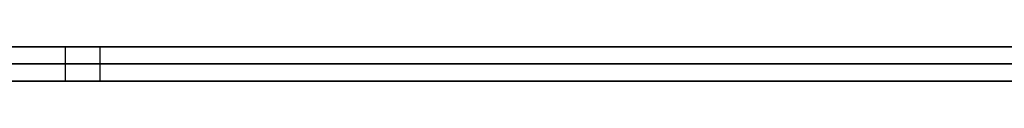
# Model space of a CAD drawing. Extents: x -3.09 to 3.09, y -0.36 to 1.94.
# Tile 85 of 168: x -0.980993 to -0.969464, y 1.8416 to 1.842. Entities that reach past the tile are written whole.
import ezdxf

# ---------------------------------------------------------------- set-up
doc = ezdxf.new("R2010")
doc.units = 0
doc.layers.get('0').update_dxf_attribs({"linetype": 'CONTINUOUS'})

# ---------------------------------------------------------------- blocks, each defined once
blk = doc.blocks.new('*U1')
at = {"extrusion": (0, 1, 0)}
for p, q in [((-3.01875, 1.842, 0.83), (3.01875, 1.842, 0.83)), ((3.01875, 1.842, -0.83), (-3.01875, 1.842, -0.83)), ((-2.92375, 1.842, -0.815), (2.92375, 1.842, -0.815)), ((2.92375, 1.842, 0.815), (-2.92375, 1.842, 0.815)), ((2.92375, 1.842, -0.7525), (-2.92375, 1.842, -0.7525)), ((-2.92375, 1.842, 0.7525), (2.92375, 1.842, 0.7525)), ((-2.45875, 1.842, -0.25), (-0.01875, 1.842, -0.25)), ((-0.01875, 1.842, 0.25), (-2.45875, 1.842, 0.25)), ((-2.45875, 1.8418, 0.25), (-0.01875, 1.8418, 0.25)), ((-0.01875, 1.8418, -0.25), (-2.45875, 1.8418, -0.25)), ((2.92375, 1.8416, -0.815), (-2.92375, 1.8416, -0.815)), ((-2.92375, 1.8416, 0.815), (2.92375, 1.8416, 0.815)), ((2.92375, 1.8416, -0.7525), (-2.92375, 1.8416, -0.7525)), ((-2.92375, 1.8416, 0.7525), (2.92375, 1.8416, 0.7525))]:
    blk.add_line(p, q, dxfattribs=at)
at = {"extrusion": (0, 0, -1)}
for p, q in [((-3.01875, 1.842, 0.83), (3.01875, 1.842, 0.83)), ((2.92375, 1.842, -0.7525), (-2.92375, 1.842, -0.7525)), ((2.92375, 1.842, 0.815), (-2.92375, 1.842, 0.815)), ((-0.01875, 1.842, 0.25), (-2.45875, 1.842, 0.25)), ((-2.45875, 1.8418, 0.25), (-0.01875, 1.8418, 0.25)), ((2.92375, 1.8416, -0.7525), (-2.92375, 1.8416, -0.7525)), ((-2.92375, 1.8416, 0.815), (2.92375, 1.8416, 0.815))]:
    blk.add_line(p, q, dxfattribs=at)
for p, q in [((3.01875, 1.842, -0.83), (-3.01875, 1.842, -0.83)), ((-2.92375, 1.842, 0.7525), (2.92375, 1.842, 0.7525)), ((-2.92375, 1.842, -0.815), (2.92375, 1.842, -0.815)), ((-2.45875, 1.842, -0.25), (-0.01875, 1.842, -0.25)), ((-0.980462, 1.842, 0.430653), (-0.980462, 1.8416, 0.430653)), ((-0.980462, 1.842, 0.430653), (-0.980462, 1.8416, 0.430653)), ((-0.980054, 1.842, 0.491632), (-0.980054, 1.8416, 0.491632)), ((-0.980054, 1.842, 0.491632), (-0.980054, 1.8416, 0.491632)), ((-0.01875, 1.8418, -0.25), (-2.45875, 1.8418, -0.25)), ((-2.92375, 1.8416, 0.7525), (2.92375, 1.8416, 0.7525)), ((2.92375, 1.8416, -0.815), (-2.92375, 1.8416, -0.815))]:
    blk.add_line(p, q)
for points in [[(-0.9811, 1.842, 0.415481), (-0.980929, 1.842, 0.415386), (-0.980758, 1.842, 0.415293), (-0.980587, 1.842, 0.4152), (-0.980415, 1.842, 0.415108), (-0.980242, 1.842, 0.415016), (-0.980069, 1.842, 0.414925), (-0.979895, 1.842, 0.414835), (-0.979721, 1.842, 0.414746), (-0.979546, 1.842, 0.414657), (-0.97937, 1.842, 0.414569), (-0.979194, 1.842, 0.414481), (-0.979017, 1.842, 0.414394), (-0.97884, 1.842, 0.414308), (-0.978662, 1.842, 0.414223), (-0.978484, 1.842, 0.414138), (-0.978304, 1.842, 0.414054), (-0.978125, 1.842, 0.413971), (-0.977944, 1.842, 0.413888), (-0.977763, 1.842, 0.413806), (-0.977582, 1.842, 0.413725), (-0.9774, 1.842, 0.413644), (-0.977217, 1.842, 0.413564), (-0.977034, 1.842, 0.413485), (-0.97685, 1.842, 0.413406), (-0.976666, 1.842, 0.413328), (-0.976481, 1.842, 0.413251), (-0.976295, 1.842, 0.413175), (-0.976109, 1.842, 0.413099), (-0.975922, 1.842, 0.413023), (-0.975735, 1.842, 0.412949), (-0.975547, 1.842, 0.412875), (-0.975358, 1.842, 0.412802), (-0.975169, 1.842, 0.412729), (-0.974979, 1.842, 0.412658), (-0.974789, 1.842, 0.412587), (-0.974598, 1.842, 0.412516), (-0.974407, 1.842, 0.412447), (-0.974216, 1.842, 0.412378), (-0.974024, 1.842, 0.41231), (-0.973831, 1.842, 0.412243), (-0.973639, 1.842, 0.412176), (-0.973445, 1.842, 0.41211), (-0.973252, 1.842, 0.412045), (-0.973058, 1.842, 0.411981), (-0.972863, 1.842, 0.411917), (-0.972668, 1.842, 0.411855), (-0.972473, 1.842, 0.411793), (-0.972277, 1.842, 0.411731), (-0.972081, 1.842, 0.411671), (-0.971884, 1.842, 0.411611), (-0.971687, 1.842, 0.411552), (-0.97149, 1.842, 0.411494), (-0.971292, 1.842, 0.411436), (-0.971094, 1.842, 0.411379), (-0.970895, 1.842, 0.411323), (-0.970696, 1.842, 0.411268), (-0.970496, 1.842, 0.411214), (-0.970296, 1.842, 0.41116), (-0.970095, 1.842, 0.411107), (-0.969894, 1.842, 0.411055), (-0.969693, 1.842, 0.411003), (-0.969491, 1.842, 0.410952), (-0.969289, 1.842, 0.410902)], [(-0.9811, 1.842, 0.415481), (-0.980929, 1.842, 0.415386), (-0.980758, 1.842, 0.415293), (-0.980587, 1.842, 0.4152), (-0.980415, 1.842, 0.415108), (-0.980242, 1.842, 0.415016), (-0.980069, 1.842, 0.414925), (-0.979895, 1.842, 0.414835), (-0.979721, 1.842, 0.414746), (-0.979546, 1.842, 0.414657), (-0.97937, 1.842, 0.414569), (-0.979194, 1.842, 0.414481), (-0.979017, 1.842, 0.414394), (-0.97884, 1.842, 0.414308), (-0.978662, 1.842, 0.414223), (-0.978484, 1.842, 0.414138), (-0.978304, 1.842, 0.414054), (-0.978125, 1.842, 0.413971), (-0.977944, 1.842, 0.413888), (-0.977763, 1.842, 0.413806), (-0.977582, 1.842, 0.413725), (-0.9774, 1.842, 0.413644), (-0.977217, 1.842, 0.413564), (-0.977034, 1.842, 0.413485), (-0.97685, 1.842, 0.413406), (-0.976666, 1.842, 0.413328), (-0.976481, 1.842, 0.413251), (-0.976295, 1.842, 0.413175), (-0.976109, 1.842, 0.413099), (-0.975922, 1.842, 0.413023), (-0.975735, 1.842, 0.412949), (-0.975547, 1.842, 0.412875), (-0.975358, 1.842, 0.412802), (-0.975169, 1.842, 0.412729), (-0.974979, 1.842, 0.412658), (-0.974789, 1.842, 0.412587), (-0.974598, 1.842, 0.412516), (-0.974407, 1.842, 0.412447), (-0.974216, 1.842, 0.412378), (-0.974024, 1.842, 0.41231), (-0.973831, 1.842, 0.412243), (-0.973639, 1.842, 0.412176), (-0.973445, 1.842, 0.41211), (-0.973252, 1.842, 0.412045), (-0.973058, 1.842, 0.411981), (-0.972863, 1.842, 0.411917), (-0.972668, 1.842, 0.411855), (-0.972473, 1.842, 0.411793), (-0.972277, 1.842, 0.411731), (-0.972081, 1.842, 0.411671), (-0.971884, 1.842, 0.411611), (-0.971687, 1.842, 0.411552), (-0.97149, 1.842, 0.411494), (-0.971292, 1.842, 0.411436), (-0.971094, 1.842, 0.411379), (-0.970895, 1.842, 0.411323), (-0.970696, 1.842, 0.411268), (-0.970496, 1.842, 0.411214), (-0.970296, 1.842, 0.41116), (-0.970095, 1.842, 0.411107), (-0.969894, 1.842, 0.411055), (-0.969693, 1.842, 0.411003), (-0.969491, 1.842, 0.410952), (-0.969289, 1.842, 0.410902)], [(-0.969418, 1.842, 0.51135), (-0.969617, 1.842, 0.511305), (-0.969815, 1.842, 0.511259), (-0.970013, 1.842, 0.511212), (-0.970211, 1.842, 0.511165), (-0.970408, 1.842, 0.511117), (-0.970605, 1.842, 0.511068), (-0.970801, 1.842, 0.511019), (-0.970997, 1.842, 0.510969), (-0.971192, 1.842, 0.510918), (-0.971387, 1.842, 0.510867), (-0.971581, 1.842, 0.510815), (-0.971775, 1.842, 0.510762), (-0.971969, 1.842, 0.510709), (-0.972162, 1.842, 0.510654), (-0.972354, 1.842, 0.5106), (-0.972546, 1.842, 0.510544), (-0.972738, 1.842, 0.510488), (-0.972929, 1.842, 0.510432), (-0.97312, 1.842, 0.510374), (-0.973311, 1.842, 0.510316), (-0.973501, 1.842, 0.510257), (-0.97369, 1.842, 0.510198), (-0.973879, 1.842, 0.510138), (-0.974068, 1.842, 0.510077), (-0.974256, 1.842, 0.510016), (-0.974443, 1.842, 0.509954), (-0.974631, 1.842, 0.509891), (-0.974818, 1.842, 0.509827), (-0.975004, 1.842, 0.509763), (-0.97519, 1.842, 0.509698), (-0.975375, 1.842, 0.509633), (-0.97556, 1.842, 0.509566), (-0.975744, 1.842, 0.509499), (-0.975928, 1.842, 0.509431), (-0.976111, 1.842, 0.509363), (-0.976294, 1.842, 0.509293), (-0.976476, 1.842, 0.509223), (-0.976658, 1.842, 0.509152), (-0.976839, 1.842, 0.50908), (-0.977019, 1.842, 0.509008), (-0.977199, 1.842, 0.508935), (-0.977379, 1.842, 0.508861), (-0.977558, 1.842, 0.508786), (-0.977737, 1.842, 0.50871), (-0.977915, 1.842, 0.508634), (-0.978092, 1.842, 0.508557), (-0.978269, 1.842, 0.508479), (-0.978446, 1.842, 0.508401), (-0.978622, 1.842, 0.508321), (-0.978797, 1.842, 0.508241), (-0.978972, 1.842, 0.50816), (-0.979146, 1.842, 0.508079), (-0.97932, 1.842, 0.507996), (-0.979494, 1.842, 0.507913), (-0.979667, 1.842, 0.507829), (-0.979839, 1.842, 0.507745), (-0.980011, 1.842, 0.507659), (-0.980182, 1.842, 0.507573), (-0.980353, 1.842, 0.507486), (-0.980523, 1.842, 0.507399), (-0.980693, 1.842, 0.50731), (-0.980862, 1.842, 0.507221), (-0.981031, 1.842, 0.507131)], [(-0.969418, 1.842, 0.51135), (-0.969617, 1.842, 0.511305), (-0.969815, 1.842, 0.511259), (-0.970013, 1.842, 0.511212), (-0.970211, 1.842, 0.511165), (-0.970408, 1.842, 0.511117), (-0.970605, 1.842, 0.511068), (-0.970801, 1.842, 0.511019), (-0.970997, 1.842, 0.510969), (-0.971192, 1.842, 0.510918), (-0.971387, 1.842, 0.510867), (-0.971581, 1.842, 0.510815), (-0.971775, 1.842, 0.510762), (-0.971969, 1.842, 0.510709), (-0.972162, 1.842, 0.510654), (-0.972354, 1.842, 0.5106), (-0.972546, 1.842, 0.510544), (-0.972738, 1.842, 0.510488), (-0.972929, 1.842, 0.510432), (-0.97312, 1.842, 0.510374), (-0.973311, 1.842, 0.510316), (-0.973501, 1.842, 0.510257), (-0.97369, 1.842, 0.510198), (-0.973879, 1.842, 0.510138), (-0.974068, 1.842, 0.510077), (-0.974256, 1.842, 0.510016), (-0.974443, 1.842, 0.509954), (-0.974631, 1.842, 0.509891), (-0.974818, 1.842, 0.509827), (-0.975004, 1.842, 0.509763), (-0.97519, 1.842, 0.509698), (-0.975375, 1.842, 0.509633), (-0.97556, 1.842, 0.509566), (-0.975744, 1.842, 0.509499), (-0.975928, 1.842, 0.509431), (-0.976111, 1.842, 0.509363), (-0.976294, 1.842, 0.509293), (-0.976476, 1.842, 0.509223), (-0.976658, 1.842, 0.509152), (-0.976839, 1.842, 0.50908), (-0.977019, 1.842, 0.509008), (-0.977199, 1.842, 0.508935), (-0.977379, 1.842, 0.508861), (-0.977558, 1.842, 0.508786), (-0.977737, 1.842, 0.50871), (-0.977915, 1.842, 0.508634), (-0.978092, 1.842, 0.508557), (-0.978269, 1.842, 0.508479), (-0.978446, 1.842, 0.508401), (-0.978622, 1.842, 0.508321), (-0.978797, 1.842, 0.508241), (-0.978972, 1.842, 0.50816), (-0.979146, 1.842, 0.508079), (-0.97932, 1.842, 0.507996), (-0.979494, 1.842, 0.507913), (-0.979667, 1.842, 0.507829), (-0.979839, 1.842, 0.507745), (-0.980011, 1.842, 0.507659), (-0.980182, 1.842, 0.507573), (-0.980353, 1.842, 0.507486), (-0.980523, 1.842, 0.507399), (-0.980693, 1.842, 0.50731), (-0.980862, 1.842, 0.507221), (-0.981031, 1.842, 0.507131)], [(-0.980462, 1.842, 0.430653), (-0.980559, 1.842, 0.430759), (-0.980656, 1.842, 0.430866), (-0.980752, 1.842, 0.430973), (-0.980848, 1.842, 0.431081), (-0.980943, 1.842, 0.43119), (-0.981038, 1.842, 0.431299)], [(-0.981066, 1.842, 0.490486), (-0.980976, 1.842, 0.490594), (-0.980885, 1.842, 0.4907), (-0.980794, 1.842, 0.490806), (-0.980703, 1.842, 0.490911), (-0.980611, 1.842, 0.491016), (-0.980519, 1.842, 0.49112), (-0.980427, 1.842, 0.491224), (-0.980334, 1.842, 0.491327), (-0.980241, 1.842, 0.491429), (-0.980147, 1.842, 0.491531), (-0.980054, 1.842, 0.491632)], [(-0.981066, 1.842, 0.490486), (-0.980976, 1.842, 0.490594), (-0.980885, 1.842, 0.4907), (-0.980794, 1.842, 0.490806), (-0.980703, 1.842, 0.490911), (-0.980611, 1.842, 0.491016), (-0.980519, 1.842, 0.49112), (-0.980427, 1.842, 0.491224), (-0.980334, 1.842, 0.491327), (-0.980241, 1.842, 0.491429), (-0.980147, 1.842, 0.491531), (-0.980054, 1.842, 0.491632)], [(-0.980462, 1.842, 0.430653), (-0.980559, 1.842, 0.430759), (-0.980656, 1.842, 0.430866), (-0.980752, 1.842, 0.430973), (-0.980848, 1.842, 0.431081), (-0.980943, 1.842, 0.43119), (-0.981038, 1.842, 0.431299)], [(-0.969372, 1.842, 0.422984), (-0.9695, 1.842, 0.423035), (-0.969627, 1.842, 0.423086), (-0.969755, 1.842, 0.423138), (-0.969881, 1.842, 0.423191), (-0.970008, 1.842, 0.423244), (-0.970134, 1.842, 0.423298), (-0.97026, 1.842, 0.423352), (-0.970386, 1.842, 0.423407), (-0.970511, 1.842, 0.423462), (-0.970636, 1.842, 0.423518), (-0.970761, 1.842, 0.423575), (-0.970886, 1.842, 0.423632), (-0.97101, 1.842, 0.42369), (-0.971134, 1.842, 0.423748), (-0.971258, 1.842, 0.423807), (-0.971381, 1.842, 0.423867), (-0.971505, 1.842, 0.423927), (-0.971628, 1.842, 0.423987), (-0.97175, 1.842, 0.424049), (-0.971873, 1.842, 0.424111), (-0.971995, 1.842, 0.424173), (-0.972116, 1.842, 0.424236), (-0.972238, 1.842, 0.4243), (-0.972359, 1.842, 0.424364), (-0.97248, 1.842, 0.424429), (-0.972601, 1.842, 0.424495), (-0.972721, 1.842, 0.424561), (-0.972842, 1.842, 0.424627), (-0.972961, 1.842, 0.424695), (-0.973081, 1.842, 0.424762), (-0.9732, 1.842, 0.424831), (-0.973319, 1.842, 0.4249), (-0.973438, 1.842, 0.424969), (-0.973557, 1.842, 0.42504), (-0.973675, 1.842, 0.42511), (-0.973793, 1.842, 0.425182), (-0.97391, 1.842, 0.425254), (-0.974028, 1.842, 0.425326), (-0.974145, 1.842, 0.425399), (-0.974262, 1.842, 0.425473), (-0.974378, 1.842, 0.425547), (-0.974494, 1.842, 0.425622), (-0.97461, 1.842, 0.425698), (-0.974726, 1.842, 0.425774), (-0.974842, 1.842, 0.425851), (-0.974957, 1.842, 0.425928), (-0.975072, 1.842, 0.426006), (-0.975186, 1.842, 0.426084), (-0.975301, 1.842, 0.426163), (-0.975415, 1.842, 0.426243), (-0.975528, 1.842, 0.426323), (-0.975642, 1.842, 0.426404), (-0.975755, 1.842, 0.426485), (-0.975868, 1.842, 0.426567), (-0.975981, 1.842, 0.42665), (-0.976093, 1.842, 0.426733), (-0.976205, 1.842, 0.426817), (-0.976317, 1.842, 0.426901), (-0.976429, 1.842, 0.426986), (-0.97654, 1.842, 0.427072), (-0.976651, 1.842, 0.427158), (-0.976762, 1.842, 0.427245), (-0.976872, 1.842, 0.427332), (-0.976982, 1.842, 0.42742), (-0.977092, 1.842, 0.427509), (-0.977202, 1.842, 0.427598), (-0.977311, 1.842, 0.427687), (-0.97742, 1.842, 0.427778), (-0.977529, 1.842, 0.427868), (-0.977637, 1.842, 0.42796), (-0.977745, 1.842, 0.428052), (-0.977853, 1.842, 0.428145), (-0.977961, 1.842, 0.428238), (-0.978068, 1.842, 0.428332), (-0.978176, 1.842, 0.428426), (-0.978282, 1.842, 0.428521), (-0.978389, 1.842, 0.428617), (-0.978495, 1.842, 0.428713), (-0.978601, 1.842, 0.42881), (-0.978707, 1.842, 0.428907), (-0.978812, 1.842, 0.429005), (-0.978918, 1.842, 0.429104), (-0.979022, 1.842, 0.429203), (-0.979127, 1.842, 0.429302), (-0.979231, 1.842, 0.429403), (-0.979335, 1.842, 0.429504), (-0.979439, 1.842, 0.429605), (-0.979543, 1.842, 0.429707), (-0.979646, 1.842, 0.42981), (-0.979749, 1.842, 0.429913), (-0.979852, 1.842, 0.430017), (-0.979954, 1.842, 0.430121), (-0.980056, 1.842, 0.430227), (-0.980158, 1.842, 0.430332), (-0.980259, 1.842, 0.430438), (-0.980361, 1.842, 0.430545), (-0.980462, 1.842, 0.430653)], [(-0.969372, 1.842, 0.422984), (-0.9695, 1.842, 0.423035), (-0.969627, 1.842, 0.423086), (-0.969755, 1.842, 0.423138), (-0.969881, 1.842, 0.423191), (-0.970008, 1.842, 0.423244), (-0.970134, 1.842, 0.423298), (-0.97026, 1.842, 0.423352), (-0.970386, 1.842, 0.423407), (-0.970511, 1.842, 0.423462), (-0.970636, 1.842, 0.423518), (-0.970761, 1.842, 0.423575), (-0.970886, 1.842, 0.423632), (-0.97101, 1.842, 0.42369), (-0.971134, 1.842, 0.423748), (-0.971258, 1.842, 0.423807), (-0.971381, 1.842, 0.423867), (-0.971505, 1.842, 0.423927), (-0.971628, 1.842, 0.423987), (-0.97175, 1.842, 0.424049), (-0.971873, 1.842, 0.424111), (-0.971995, 1.842, 0.424173), (-0.972116, 1.842, 0.424236), (-0.972238, 1.842, 0.4243), (-0.972359, 1.842, 0.424364), (-0.97248, 1.842, 0.424429), (-0.972601, 1.842, 0.424495), (-0.972721, 1.842, 0.424561), (-0.972842, 1.842, 0.424627), (-0.972961, 1.842, 0.424695), (-0.973081, 1.842, 0.424762), (-0.9732, 1.842, 0.424831), (-0.973319, 1.842, 0.4249), (-0.973438, 1.842, 0.424969), (-0.973557, 1.842, 0.42504), (-0.973675, 1.842, 0.42511), (-0.973793, 1.842, 0.425182), (-0.97391, 1.842, 0.425254), (-0.974028, 1.842, 0.425326), (-0.974145, 1.842, 0.425399), (-0.974262, 1.842, 0.425473), (-0.974378, 1.842, 0.425547), (-0.974494, 1.842, 0.425622), (-0.97461, 1.842, 0.425698), (-0.974726, 1.842, 0.425774), (-0.974842, 1.842, 0.425851), (-0.974957, 1.842, 0.425928), (-0.975072, 1.842, 0.426006), (-0.975186, 1.842, 0.426084), (-0.975301, 1.842, 0.426163), (-0.975415, 1.842, 0.426243), (-0.975528, 1.842, 0.426323), (-0.975642, 1.842, 0.426404), (-0.975755, 1.842, 0.426485), (-0.975868, 1.842, 0.426567), (-0.975981, 1.842, 0.42665), (-0.976093, 1.842, 0.426733), (-0.976205, 1.842, 0.426817), (-0.976317, 1.842, 0.426901), (-0.976429, 1.842, 0.426986), (-0.97654, 1.842, 0.427072), (-0.976651, 1.842, 0.427158), (-0.976762, 1.842, 0.427245), (-0.976872, 1.842, 0.427332), (-0.976982, 1.842, 0.42742), (-0.977092, 1.842, 0.427509), (-0.977202, 1.842, 0.427598), (-0.977311, 1.842, 0.427687), (-0.97742, 1.842, 0.427778), (-0.977529, 1.842, 0.427868), (-0.977637, 1.842, 0.42796), (-0.977745, 1.842, 0.428052), (-0.977853, 1.842, 0.428145), (-0.977961, 1.842, 0.428238), (-0.978068, 1.842, 0.428332), (-0.978176, 1.842, 0.428426), (-0.978282, 1.842, 0.428521), (-0.978389, 1.842, 0.428617), (-0.978495, 1.842, 0.428713), (-0.978601, 1.842, 0.42881), (-0.978707, 1.842, 0.428907), (-0.978812, 1.842, 0.429005), (-0.978918, 1.842, 0.429104), (-0.979022, 1.842, 0.429203), (-0.979127, 1.842, 0.429302), (-0.979231, 1.842, 0.429403), (-0.979335, 1.842, 0.429504), (-0.979439, 1.842, 0.429605), (-0.979543, 1.842, 0.429707), (-0.979646, 1.842, 0.42981), (-0.979749, 1.842, 0.429913), (-0.979852, 1.842, 0.430017), (-0.979954, 1.842, 0.430121), (-0.980056, 1.842, 0.430227), (-0.980158, 1.842, 0.430332), (-0.980259, 1.842, 0.430438), (-0.980361, 1.842, 0.430545), (-0.980462, 1.842, 0.430653)], [(-0.980054, 1.842, 0.491632), (-0.979954, 1.842, 0.491736), (-0.979855, 1.842, 0.49184), (-0.979755, 1.842, 0.491942), (-0.979654, 1.842, 0.492045), (-0.979554, 1.842, 0.492146), (-0.979453, 1.842, 0.492248), (-0.979351, 1.842, 0.492348), (-0.979249, 1.842, 0.492448), (-0.979147, 1.842, 0.492548), (-0.979045, 1.842, 0.492646), (-0.978942, 1.842, 0.492745), (-0.978839, 1.842, 0.492842), (-0.978736, 1.842, 0.492939), (-0.978632, 1.842, 0.493036), (-0.978528, 1.842, 0.493132), (-0.978424, 1.842, 0.493227), (-0.978319, 1.842, 0.493322), (-0.978214, 1.842, 0.493417), (-0.978108, 1.842, 0.49351), (-0.978002, 1.842, 0.493603), (-0.977896, 1.842, 0.493696), (-0.97779, 1.842, 0.493788), (-0.977683, 1.842, 0.493879), (-0.977576, 1.842, 0.49397), (-0.977468, 1.842, 0.49406), (-0.977361, 1.842, 0.49415), (-0.977252, 1.842, 0.494239), (-0.977144, 1.842, 0.494328), (-0.977035, 1.842, 0.494416), (-0.976926, 1.842, 0.494503), (-0.976816, 1.842, 0.49459), (-0.976706, 1.842, 0.494676), (-0.976596, 1.842, 0.494762), (-0.976486, 1.842, 0.494847), (-0.976375, 1.842, 0.494931), (-0.976264, 1.842, 0.495015), (-0.976152, 1.842, 0.495099), (-0.97604, 1.842, 0.495181), (-0.975928, 1.842, 0.495264), (-0.975815, 1.842, 0.495345), (-0.975702, 1.842, 0.495426), (-0.975589, 1.842, 0.495507), (-0.975475, 1.842, 0.495587), (-0.975361, 1.842, 0.495666), (-0.975247, 1.842, 0.495745), (-0.975133, 1.842, 0.495823), (-0.975018, 1.842, 0.495901), (-0.974902, 1.842, 0.495978), (-0.974787, 1.842, 0.496054), (-0.974671, 1.842, 0.49613), (-0.974554, 1.842, 0.496206), (-0.974438, 1.842, 0.496281), (-0.974321, 1.842, 0.496355), (-0.974203, 1.842, 0.496428), (-0.974086, 1.842, 0.496501), (-0.973968, 1.842, 0.496574), (-0.973849, 1.842, 0.496646), (-0.97373, 1.842, 0.496717), (-0.973611, 1.842, 0.496788), (-0.973492, 1.842, 0.496858), (-0.973372, 1.842, 0.496928), (-0.973252, 1.842, 0.496997), (-0.973132, 1.842, 0.497065), (-0.973011, 1.842, 0.497133), (-0.97289, 1.842, 0.497201), (-0.972769, 1.842, 0.497267), (-0.972647, 1.842, 0.497334), (-0.972525, 1.842, 0.497399), (-0.972402, 1.842, 0.497464), (-0.972279, 1.842, 0.497529), (-0.972156, 1.842, 0.497593), (-0.972033, 1.842, 0.497656), (-0.971909, 1.842, 0.497719), (-0.971785, 1.842, 0.497781), (-0.97166, 1.842, 0.497842), (-0.971535, 1.842, 0.497903), (-0.97141, 1.842, 0.497964), (-0.971285, 1.842, 0.498024), (-0.971159, 1.842, 0.498083), (-0.971033, 1.842, 0.498142), (-0.970906, 1.842, 0.4982), (-0.970779, 1.842, 0.498258), (-0.970652, 1.842, 0.498315), (-0.970525, 1.842, 0.498371), (-0.970397, 1.842, 0.498427), (-0.970268, 1.842, 0.498482), (-0.97014, 1.842, 0.498537), (-0.970011, 1.842, 0.498591), (-0.969882, 1.842, 0.498645), (-0.969752, 1.842, 0.498698), (-0.969622, 1.842, 0.49875), (-0.969492, 1.842, 0.498802), (-0.969361, 1.842, 0.498853)], [(-0.980054, 1.842, 0.491632), (-0.979954, 1.842, 0.491736), (-0.979855, 1.842, 0.49184), (-0.979755, 1.842, 0.491942), (-0.979654, 1.842, 0.492045), (-0.979554, 1.842, 0.492146), (-0.979453, 1.842, 0.492248), (-0.979351, 1.842, 0.492348), (-0.979249, 1.842, 0.492448), (-0.979147, 1.842, 0.492548), (-0.979045, 1.842, 0.492646), (-0.978942, 1.842, 0.492745), (-0.978839, 1.842, 0.492842), (-0.978736, 1.842, 0.492939), (-0.978632, 1.842, 0.493036), (-0.978528, 1.842, 0.493132), (-0.978424, 1.842, 0.493227), (-0.978319, 1.842, 0.493322), (-0.978214, 1.842, 0.493417), (-0.978108, 1.842, 0.49351), (-0.978002, 1.842, 0.493603), (-0.977896, 1.842, 0.493696), (-0.97779, 1.842, 0.493788), (-0.977683, 1.842, 0.493879), (-0.977576, 1.842, 0.49397), (-0.977468, 1.842, 0.49406), (-0.977361, 1.842, 0.49415), (-0.977252, 1.842, 0.494239), (-0.977144, 1.842, 0.494328), (-0.977035, 1.842, 0.494416), (-0.976926, 1.842, 0.494503), (-0.976816, 1.842, 0.49459), (-0.976706, 1.842, 0.494676), (-0.976596, 1.842, 0.494762), (-0.976486, 1.842, 0.494847), (-0.976375, 1.842, 0.494931), (-0.976264, 1.842, 0.495015), (-0.976152, 1.842, 0.495099), (-0.97604, 1.842, 0.495181), (-0.975928, 1.842, 0.495264), (-0.975815, 1.842, 0.495345), (-0.975702, 1.842, 0.495426), (-0.975589, 1.842, 0.495507), (-0.975475, 1.842, 0.495587), (-0.975361, 1.842, 0.495666), (-0.975247, 1.842, 0.495745), (-0.975133, 1.842, 0.495823), (-0.975018, 1.842, 0.495901), (-0.974902, 1.842, 0.495978), (-0.974787, 1.842, 0.496054), (-0.974671, 1.842, 0.49613), (-0.974554, 1.842, 0.496206), (-0.974438, 1.842, 0.496281), (-0.974321, 1.842, 0.496355), (-0.974203, 1.842, 0.496428), (-0.974086, 1.842, 0.496501), (-0.973968, 1.842, 0.496574), (-0.973849, 1.842, 0.496646), (-0.97373, 1.842, 0.496717), (-0.973611, 1.842, 0.496788), (-0.973492, 1.842, 0.496858), (-0.973372, 1.842, 0.496928), (-0.973252, 1.842, 0.496997), (-0.973132, 1.842, 0.497065), (-0.973011, 1.842, 0.497133), (-0.97289, 1.842, 0.497201), (-0.972769, 1.842, 0.497267), (-0.972647, 1.842, 0.497334), (-0.972525, 1.842, 0.497399), (-0.972402, 1.842, 0.497464), (-0.972279, 1.842, 0.497529), (-0.972156, 1.842, 0.497593), (-0.972033, 1.842, 0.497656), (-0.971909, 1.842, 0.497719), (-0.971785, 1.842, 0.497781), (-0.97166, 1.842, 0.497842), (-0.971535, 1.842, 0.497903), (-0.97141, 1.842, 0.497964), (-0.971285, 1.842, 0.498024), (-0.971159, 1.842, 0.498083), (-0.971033, 1.842, 0.498142), (-0.970906, 1.842, 0.4982), (-0.970779, 1.842, 0.498258), (-0.970652, 1.842, 0.498315), (-0.970525, 1.842, 0.498371), (-0.970397, 1.842, 0.498427), (-0.970268, 1.842, 0.498482), (-0.97014, 1.842, 0.498537), (-0.970011, 1.842, 0.498591), (-0.969882, 1.842, 0.498645), (-0.969752, 1.842, 0.498698), (-0.969622, 1.842, 0.49875), (-0.969492, 1.842, 0.498802), (-0.969361, 1.842, 0.498853)], [(-0.969324, 1.8416, 0.410911), (-0.969628, 1.8416, 0.410987), (-0.969931, 1.8416, 0.411064), (-0.970233, 1.8416, 0.411143), (-0.970534, 1.8416, 0.411224), (-0.970834, 1.8416, 0.411306), (-0.971133, 1.8416, 0.411391), (-0.971431, 1.8416, 0.411476), (-0.971728, 1.8416, 0.411564), (-0.972024, 1.8416, 0.411653), (-0.972319, 1.8416, 0.411744), (-0.972613, 1.8416, 0.411837), (-0.972906, 1.8416, 0.411931), (-0.973198, 1.8416, 0.412027), (-0.97349, 1.8416, 0.412125), (-0.97378, 1.8416, 0.412225), (-0.974069, 1.8416, 0.412326), (-0.974357, 1.8416, 0.412429), (-0.974645, 1.8416, 0.412533), (-0.974931, 1.8416, 0.41264), (-0.975217, 1.8416, 0.412748), (-0.975501, 1.8416, 0.412857), (-0.975783, 1.8416, 0.412968), (-0.976065, 1.8416, 0.413081), (-0.976345, 1.8416, 0.413195), (-0.976623, 1.8416, 0.413311), (-0.976901, 1.8416, 0.413428), (-0.977177, 1.8416, 0.413547), (-0.977452, 1.8416, 0.413667), (-0.977725, 1.8416, 0.413789), (-0.977997, 1.8416, 0.413912), (-0.978268, 1.8416, 0.414037), (-0.978537, 1.8416, 0.414163), (-0.978805, 1.8416, 0.414291), (-0.979072, 1.8416, 0.414421), (-0.979337, 1.8416, 0.414552), (-0.979601, 1.8416, 0.414685), (-0.979864, 1.8416, 0.414819), (-0.980125, 1.8416, 0.414954), (-0.980385, 1.8416, 0.415092), (-0.980644, 1.8416, 0.41523), (-0.980901, 1.8416, 0.415371), (-0.981157, 1.8416, 0.415513)], [(-0.969324, 1.8416, 0.410911), (-0.969628, 1.8416, 0.410987), (-0.969931, 1.8416, 0.411064), (-0.970233, 1.8416, 0.411143), (-0.970534, 1.8416, 0.411224), (-0.970834, 1.8416, 0.411306), (-0.971133, 1.8416, 0.411391), (-0.971431, 1.8416, 0.411476), (-0.971728, 1.8416, 0.411564), (-0.972024, 1.8416, 0.411653), (-0.972319, 1.8416, 0.411744), (-0.972613, 1.8416, 0.411837), (-0.972906, 1.8416, 0.411931), (-0.973198, 1.8416, 0.412027), (-0.97349, 1.8416, 0.412125), (-0.97378, 1.8416, 0.412225), (-0.974069, 1.8416, 0.412326), (-0.974357, 1.8416, 0.412429), (-0.974645, 1.8416, 0.412533), (-0.974931, 1.8416, 0.41264), (-0.975217, 1.8416, 0.412748), (-0.975501, 1.8416, 0.412857), (-0.975783, 1.8416, 0.412968), (-0.976065, 1.8416, 0.413081), (-0.976345, 1.8416, 0.413195), (-0.976623, 1.8416, 0.413311), (-0.976901, 1.8416, 0.413428), (-0.977177, 1.8416, 0.413547), (-0.977452, 1.8416, 0.413667), (-0.977725, 1.8416, 0.413789), (-0.977997, 1.8416, 0.413912), (-0.978268, 1.8416, 0.414037), (-0.978537, 1.8416, 0.414163), (-0.978805, 1.8416, 0.414291), (-0.979072, 1.8416, 0.414421), (-0.979337, 1.8416, 0.414552), (-0.979601, 1.8416, 0.414685), (-0.979864, 1.8416, 0.414819), (-0.980125, 1.8416, 0.414954), (-0.980385, 1.8416, 0.415092), (-0.980644, 1.8416, 0.41523), (-0.980901, 1.8416, 0.415371), (-0.981157, 1.8416, 0.415513)], [(-0.981172, 1.8416, 0.507055), (-0.980919, 1.8416, 0.507191), (-0.980665, 1.8416, 0.507325), (-0.980409, 1.8416, 0.507457), (-0.980152, 1.8416, 0.507588), (-0.979894, 1.8416, 0.507717), (-0.979635, 1.8416, 0.507845), (-0.979375, 1.8416, 0.50797), (-0.979114, 1.8416, 0.508094), (-0.978851, 1.8416, 0.508217), (-0.978587, 1.8416, 0.508337), (-0.978322, 1.8416, 0.508456), (-0.978056, 1.8416, 0.508573), (-0.977789, 1.8416, 0.508688), (-0.97752, 1.8416, 0.508802), (-0.97725, 1.8416, 0.508914), (-0.97698, 1.8416, 0.509024), (-0.976708, 1.8416, 0.509132), (-0.976434, 1.8416, 0.509239), (-0.97616, 1.8416, 0.509344), (-0.975884, 1.8416, 0.509447), (-0.975608, 1.8416, 0.509549), (-0.97533, 1.8416, 0.509649), (-0.975051, 1.8416, 0.509747), (-0.97477, 1.8416, 0.509843), (-0.974489, 1.8416, 0.509938), (-0.974207, 1.8416, 0.510032), (-0.973924, 1.8416, 0.510124), (-0.973639, 1.8416, 0.510214), (-0.973354, 1.8416, 0.510303), (-0.973068, 1.8416, 0.51039), (-0.97278, 1.8416, 0.510476), (-0.972492, 1.8416, 0.51056), (-0.972203, 1.8416, 0.510643), (-0.971912, 1.8416, 0.510724), (-0.971621, 1.8416, 0.510804), (-0.971329, 1.8416, 0.510882), (-0.971035, 1.8416, 0.510959), (-0.970741, 1.8416, 0.511034), (-0.970445, 1.8416, 0.511108), (-0.970149, 1.8416, 0.51118), (-0.969851, 1.8416, 0.51125), (-0.969553, 1.8416, 0.511319), (-0.969253, 1.8416, 0.511387)], [(-0.981172, 1.8416, 0.507055), (-0.980919, 1.8416, 0.507191), (-0.980665, 1.8416, 0.507325), (-0.980409, 1.8416, 0.507457), (-0.980152, 1.8416, 0.507588), (-0.979894, 1.8416, 0.507717), (-0.979635, 1.8416, 0.507845), (-0.979375, 1.8416, 0.50797), (-0.979114, 1.8416, 0.508094), (-0.978851, 1.8416, 0.508217), (-0.978587, 1.8416, 0.508337), (-0.978322, 1.8416, 0.508456), (-0.978056, 1.8416, 0.508573), (-0.977789, 1.8416, 0.508688), (-0.97752, 1.8416, 0.508802), (-0.97725, 1.8416, 0.508914), (-0.97698, 1.8416, 0.509024), (-0.976708, 1.8416, 0.509132), (-0.976434, 1.8416, 0.509239), (-0.97616, 1.8416, 0.509344), (-0.975884, 1.8416, 0.509447), (-0.975608, 1.8416, 0.509549), (-0.97533, 1.8416, 0.509649), (-0.975051, 1.8416, 0.509747), (-0.97477, 1.8416, 0.509843), (-0.974489, 1.8416, 0.509938), (-0.974207, 1.8416, 0.510032), (-0.973924, 1.8416, 0.510124), (-0.973639, 1.8416, 0.510214), (-0.973354, 1.8416, 0.510303), (-0.973068, 1.8416, 0.51039), (-0.97278, 1.8416, 0.510476), (-0.972492, 1.8416, 0.51056), (-0.972203, 1.8416, 0.510643), (-0.971912, 1.8416, 0.510724), (-0.971621, 1.8416, 0.510804), (-0.971329, 1.8416, 0.510882), (-0.971035, 1.8416, 0.510959), (-0.970741, 1.8416, 0.511034), (-0.970445, 1.8416, 0.511108), (-0.970149, 1.8416, 0.51118), (-0.969851, 1.8416, 0.51125), (-0.969553, 1.8416, 0.511319), (-0.969253, 1.8416, 0.511387)], [(-0.98104, 1.8416, 0.431301), (-0.980897, 1.8416, 0.431137), (-0.980753, 1.8416, 0.430974), (-0.980608, 1.8416, 0.430813), (-0.980462, 1.8416, 0.430653)], [(-0.980054, 1.8416, 0.491632), (-0.980195, 1.8416, 0.49148), (-0.980335, 1.8416, 0.491326), (-0.980474, 1.8416, 0.491171), (-0.980613, 1.8416, 0.491015), (-0.980751, 1.8416, 0.490857), (-0.980887, 1.8416, 0.490698), (-0.981024, 1.8416, 0.490537)], [(-0.980054, 1.8416, 0.491632), (-0.980195, 1.8416, 0.49148), (-0.980335, 1.8416, 0.491326), (-0.980474, 1.8416, 0.491171), (-0.980613, 1.8416, 0.491015), (-0.980751, 1.8416, 0.490857), (-0.980887, 1.8416, 0.490698), (-0.981024, 1.8416, 0.490537)], [(-0.98104, 1.8416, 0.431301), (-0.980897, 1.8416, 0.431137), (-0.980753, 1.8416, 0.430974), (-0.980608, 1.8416, 0.430813), (-0.980462, 1.8416, 0.430653)], [(-0.980462, 1.8416, 0.430653), (-0.98031, 1.8416, 0.430491), (-0.980157, 1.8416, 0.430331), (-0.980004, 1.8416, 0.430173), (-0.97985, 1.8416, 0.430015), (-0.979695, 1.8416, 0.429859), (-0.97954, 1.8416, 0.429705), (-0.979385, 1.8416, 0.429551), (-0.979228, 1.8416, 0.4294), (-0.979071, 1.8416, 0.429249), (-0.978913, 1.8416, 0.4291), (-0.978755, 1.8416, 0.428952), (-0.978596, 1.8416, 0.428805), (-0.978437, 1.8416, 0.42866), (-0.978277, 1.8416, 0.428516), (-0.978116, 1.8416, 0.428373), (-0.977954, 1.8416, 0.428232), (-0.977792, 1.8416, 0.428092), (-0.97763, 1.8416, 0.427953), (-0.977466, 1.8416, 0.427816), (-0.977302, 1.8416, 0.42768), (-0.977138, 1.8416, 0.427546), (-0.976973, 1.8416, 0.427412), (-0.976807, 1.8416, 0.42728), (-0.97664, 1.8416, 0.42715), (-0.976473, 1.8416, 0.427021), (-0.976306, 1.8416, 0.426893), (-0.976137, 1.8416, 0.426766), (-0.975968, 1.8416, 0.426641), (-0.975799, 1.8416, 0.426517), (-0.975628, 1.8416, 0.426394), (-0.975458, 1.8416, 0.426273), (-0.975286, 1.8416, 0.426153), (-0.975114, 1.8416, 0.426035), (-0.974941, 1.8416, 0.425918), (-0.974768, 1.8416, 0.425802), (-0.974594, 1.8416, 0.425687), (-0.974419, 1.8416, 0.425574), (-0.974244, 1.8416, 0.425462), (-0.974068, 1.8416, 0.425352), (-0.973892, 1.8416, 0.425242), (-0.973715, 1.8416, 0.425134), (-0.973537, 1.8416, 0.425028), (-0.973359, 1.8416, 0.424923), (-0.97318, 1.8416, 0.424819), (-0.973, 1.8416, 0.424716), (-0.97282, 1.8416, 0.424615), (-0.972639, 1.8416, 0.424515), (-0.972457, 1.8416, 0.424417), (-0.972275, 1.8416, 0.42432), (-0.972092, 1.8416, 0.424224), (-0.971909, 1.8416, 0.424129), (-0.971725, 1.8416, 0.424036), (-0.97154, 1.8416, 0.423944), (-0.971355, 1.8416, 0.423854), (-0.971169, 1.8416, 0.423765), (-0.970983, 1.8416, 0.423677), (-0.970796, 1.8416, 0.42359), (-0.970608, 1.8416, 0.423505), (-0.970419, 1.8416, 0.423421), (-0.97023, 1.8416, 0.423339), (-0.970041, 1.8416, 0.423258), (-0.96985, 1.8416, 0.423178), (-0.969659, 1.8416, 0.423099), (-0.969468, 1.8416, 0.423022), (-0.969276, 1.8416, 0.422946)], [(-0.980462, 1.8416, 0.430653), (-0.98031, 1.8416, 0.430491), (-0.980157, 1.8416, 0.430331), (-0.980004, 1.8416, 0.430173), (-0.97985, 1.8416, 0.430015), (-0.979695, 1.8416, 0.429859), (-0.97954, 1.8416, 0.429705), (-0.979385, 1.8416, 0.429551), (-0.979228, 1.8416, 0.4294), (-0.979071, 1.8416, 0.429249), (-0.978913, 1.8416, 0.4291), (-0.978755, 1.8416, 0.428952), (-0.978596, 1.8416, 0.428805), (-0.978437, 1.8416, 0.42866), (-0.978277, 1.8416, 0.428516), (-0.978116, 1.8416, 0.428373), (-0.977954, 1.8416, 0.428232), (-0.977792, 1.8416, 0.428092), (-0.97763, 1.8416, 0.427953), (-0.977466, 1.8416, 0.427816), (-0.977302, 1.8416, 0.42768), (-0.977138, 1.8416, 0.427546), (-0.976973, 1.8416, 0.427412), (-0.976807, 1.8416, 0.42728), (-0.97664, 1.8416, 0.42715), (-0.976473, 1.8416, 0.427021), (-0.976306, 1.8416, 0.426893), (-0.976137, 1.8416, 0.426766), (-0.975968, 1.8416, 0.426641), (-0.975799, 1.8416, 0.426517), (-0.975628, 1.8416, 0.426394), (-0.975458, 1.8416, 0.426273), (-0.975286, 1.8416, 0.426153), (-0.975114, 1.8416, 0.426035), (-0.974941, 1.8416, 0.425918), (-0.974768, 1.8416, 0.425802), (-0.974594, 1.8416, 0.425687), (-0.974419, 1.8416, 0.425574), (-0.974244, 1.8416, 0.425462), (-0.974068, 1.8416, 0.425352), (-0.973892, 1.8416, 0.425242), (-0.973715, 1.8416, 0.425134), (-0.973537, 1.8416, 0.425028), (-0.973359, 1.8416, 0.424923), (-0.97318, 1.8416, 0.424819), (-0.973, 1.8416, 0.424716), (-0.97282, 1.8416, 0.424615), (-0.972639, 1.8416, 0.424515), (-0.972457, 1.8416, 0.424417), (-0.972275, 1.8416, 0.42432), (-0.972092, 1.8416, 0.424224), (-0.971909, 1.8416, 0.424129), (-0.971725, 1.8416, 0.424036), (-0.97154, 1.8416, 0.423944), (-0.971355, 1.8416, 0.423854), (-0.971169, 1.8416, 0.423765), (-0.970983, 1.8416, 0.423677), (-0.970796, 1.8416, 0.42359), (-0.970608, 1.8416, 0.423505), (-0.970419, 1.8416, 0.423421), (-0.97023, 1.8416, 0.423339), (-0.970041, 1.8416, 0.423258), (-0.96985, 1.8416, 0.423178), (-0.969659, 1.8416, 0.423099), (-0.969468, 1.8416, 0.423022), (-0.969276, 1.8416, 0.422946)], [(-0.969329, 1.8416, 0.498866), (-0.969526, 1.8416, 0.498789), (-0.969721, 1.8416, 0.49871), (-0.969916, 1.8416, 0.49863), (-0.97011, 1.8416, 0.498549), (-0.970304, 1.8416, 0.498467), (-0.970496, 1.8416, 0.498383), (-0.970688, 1.8416, 0.498299), (-0.970879, 1.8416, 0.498212), (-0.97107, 1.8416, 0.498125), (-0.971259, 1.8416, 0.498036), (-0.971448, 1.8416, 0.497946), (-0.971636, 1.8416, 0.497854), (-0.971823, 1.8416, 0.497762), (-0.972009, 1.8416, 0.497668), (-0.972195, 1.8416, 0.497572), (-0.97238, 1.8416, 0.497476), (-0.972564, 1.8416, 0.497378), (-0.972747, 1.8416, 0.497279), (-0.97293, 1.8416, 0.497178), (-0.973112, 1.8416, 0.497077), (-0.973293, 1.8416, 0.496974), (-0.973473, 1.8416, 0.496869), (-0.973653, 1.8416, 0.496763), (-0.973831, 1.8416, 0.496657), (-0.974009, 1.8416, 0.496548), (-0.974187, 1.8416, 0.496439), (-0.974363, 1.8416, 0.496328), (-0.974539, 1.8416, 0.496216), (-0.974714, 1.8416, 0.496102), (-0.974888, 1.8416, 0.495988), (-0.975061, 1.8416, 0.495872), (-0.975234, 1.8416, 0.495754), (-0.975405, 1.8416, 0.495636), (-0.975577, 1.8416, 0.495516), (-0.975747, 1.8416, 0.495395), (-0.975916, 1.8416, 0.495272), (-0.976085, 1.8416, 0.495148), (-0.976253, 1.8416, 0.495023), (-0.97642, 1.8416, 0.494897), (-0.976587, 1.8416, 0.494769), (-0.976752, 1.8416, 0.49464), (-0.976917, 1.8416, 0.49451), (-0.977081, 1.8416, 0.494378), (-0.977245, 1.8416, 0.494245), (-0.977407, 1.8416, 0.494111), (-0.977569, 1.8416, 0.493976), (-0.97773, 1.8416, 0.493839), (-0.97789, 1.8416, 0.493701), (-0.97805, 1.8416, 0.493562), (-0.978209, 1.8416, 0.493421), (-0.978367, 1.8416, 0.493279), (-0.978524, 1.8416, 0.493136), (-0.97868, 1.8416, 0.492991), (-0.978836, 1.8416, 0.492845), (-0.978991, 1.8416, 0.492698), (-0.979145, 1.8416, 0.49255), (-0.979298, 1.8416, 0.4924), (-0.979451, 1.8416, 0.492249), (-0.979603, 1.8416, 0.492097), (-0.979754, 1.8416, 0.491943), (-0.979904, 1.8416, 0.491788), (-0.980054, 1.8416, 0.491632)], [(-0.969329, 1.8416, 0.498866), (-0.969526, 1.8416, 0.498789), (-0.969721, 1.8416, 0.49871), (-0.969916, 1.8416, 0.49863), (-0.97011, 1.8416, 0.498549), (-0.970304, 1.8416, 0.498467), (-0.970496, 1.8416, 0.498383), (-0.970688, 1.8416, 0.498299), (-0.970879, 1.8416, 0.498212), (-0.97107, 1.8416, 0.498125), (-0.971259, 1.8416, 0.498036), (-0.971448, 1.8416, 0.497946), (-0.971636, 1.8416, 0.497854), (-0.971823, 1.8416, 0.497762), (-0.972009, 1.8416, 0.497668), (-0.972195, 1.8416, 0.497572), (-0.97238, 1.8416, 0.497476), (-0.972564, 1.8416, 0.497378), (-0.972747, 1.8416, 0.497279), (-0.97293, 1.8416, 0.497178), (-0.973112, 1.8416, 0.497077), (-0.973293, 1.8416, 0.496974), (-0.973473, 1.8416, 0.496869), (-0.973653, 1.8416, 0.496763), (-0.973831, 1.8416, 0.496657), (-0.974009, 1.8416, 0.496548), (-0.974187, 1.8416, 0.496439), (-0.974363, 1.8416, 0.496328), (-0.974539, 1.8416, 0.496216), (-0.974714, 1.8416, 0.496102), (-0.974888, 1.8416, 0.495988), (-0.975061, 1.8416, 0.495872), (-0.975234, 1.8416, 0.495754), (-0.975405, 1.8416, 0.495636), (-0.975577, 1.8416, 0.495516), (-0.975747, 1.8416, 0.495395), (-0.975916, 1.8416, 0.495272), (-0.976085, 1.8416, 0.495148), (-0.976253, 1.8416, 0.495023), (-0.97642, 1.8416, 0.494897), (-0.976587, 1.8416, 0.494769), (-0.976752, 1.8416, 0.49464), (-0.976917, 1.8416, 0.49451), (-0.977081, 1.8416, 0.494378), (-0.977245, 1.8416, 0.494245), (-0.977407, 1.8416, 0.494111), (-0.977569, 1.8416, 0.493976), (-0.97773, 1.8416, 0.493839), (-0.97789, 1.8416, 0.493701), (-0.97805, 1.8416, 0.493562), (-0.978209, 1.8416, 0.493421), (-0.978367, 1.8416, 0.493279), (-0.978524, 1.8416, 0.493136), (-0.97868, 1.8416, 0.492991), (-0.978836, 1.8416, 0.492845), (-0.978991, 1.8416, 0.492698), (-0.979145, 1.8416, 0.49255), (-0.979298, 1.8416, 0.4924), (-0.979451, 1.8416, 0.492249), (-0.979603, 1.8416, 0.492097), (-0.979754, 1.8416, 0.491943), (-0.979904, 1.8416, 0.491788), (-0.980054, 1.8416, 0.491632)]]:
    blk.add_polyline3d(points)

msp = doc.modelspace()

# ---------------------------------------------------------------- block references
msp.add_blockref('*U1', (0, 0))

doc.saveas('drawing.dxf')
